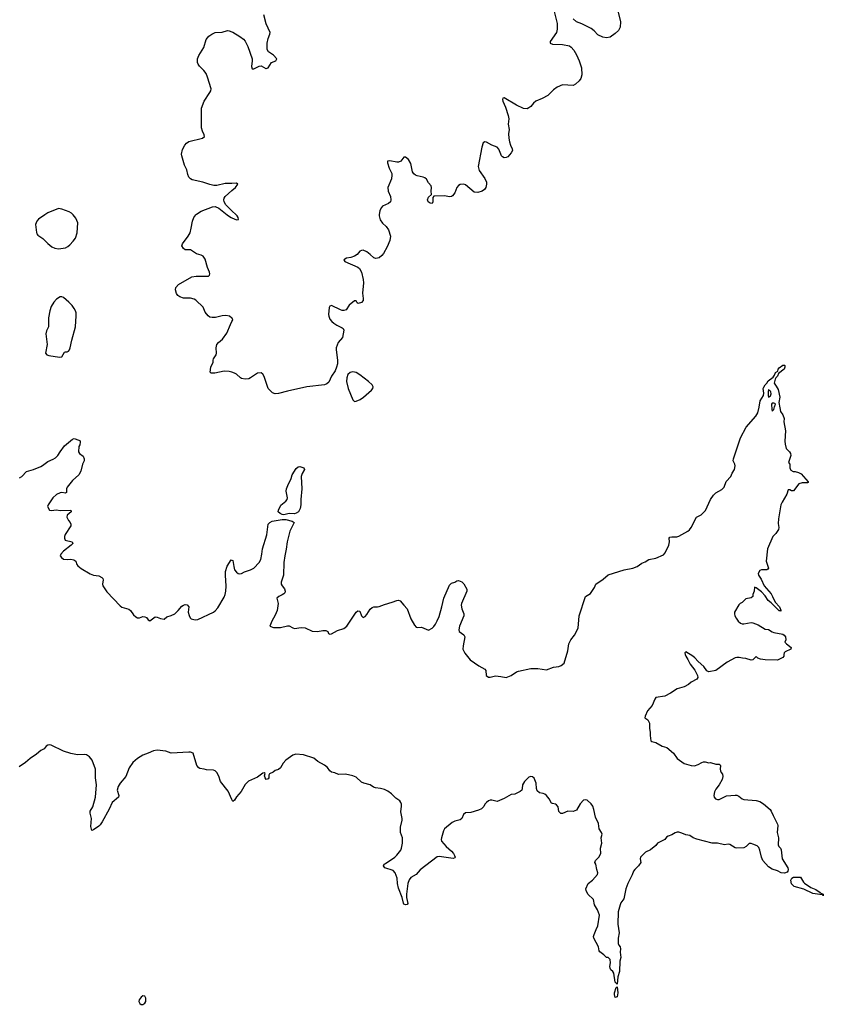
# Model space of a CAD drawing. Header units: inches. Extents: x 2057758 to 2159670, y 827298 to 1016821.
# Tile 7 of 90: x 2067592 to 2076710, y 871039 to 882216. Entities that reach past the tile are written whole.
import ezdxf

# ---------------------------------------------------------------- set-up
doc = ezdxf.new("R2010")
doc.units = ezdxf.units.IN
doc.header["$MEASUREMENT"] = 0
for name, color, linetype in [('C0867', 7, 'Continuous'), ('C0868', 7, 'Continuous'), ('C0877', 7, 'Continuous'), ('C0878', 7, 'Continuous')]:
    doc.layers.add(name, color=color, linetype=linetype)

msp = doc.modelspace()

# ---------------------------------------------------------------- linework, layer by layer
at = {"layer": 'C0867', "color": 6}
for points, elevation in [([(2067876, 880000), (2067803, 879950), (2067786, 879930), (2067772, 879890), (2067781, 879801), (2067786, 879786), (2067798, 879770), (2067854, 879734), (2067910, 879675), (2067958, 879638), (2067990, 879623), (2068030, 879616), (2068110, 879628), (2068138, 879642), (2068160, 879660), (2068199, 879701), (2068223, 879737), (2068244, 879796), (2068250, 879910), (2068230, 879964), (2068197, 880000)], 400), ([(2070000, 878829), (2069972, 878850), (2069930, 878858), (2069890, 878855), (2069814, 878834), (2069774, 878834), (2069750, 878841), (2069730, 878855), (2069696, 878896), (2069673, 878953), (2069591, 879031), (2069570, 879044), (2069530, 879056), (2069450, 879055), (2069410, 879069), (2069387, 879087), (2069369, 879109), (2069359, 879150), (2069365, 879175), (2069392, 879210), (2069544, 879296), (2069594, 879306), (2069717, 879303), (2069734, 879306), (2069745, 879315), (2069750, 879330), (2069745, 879350), (2069722, 879402), (2069696, 879496), (2069675, 879530), (2069650, 879544), (2069598, 879558), (2069530, 879602), (2069470, 879603), (2069450, 879618), (2069431, 879650), (2069438, 879670), (2069503, 879757), (2069524, 879796), (2069539, 879850), (2069551, 879930), (2069568, 879972), (2069590, 880000)], 400), ([(2069945, 880000), (2069950, 879996), (2069990, 879970), (2070000, 879966)], 400), ([(2070000, 878214), (2069970, 878223), (2069910, 878227), (2069804, 878204), (2069763, 878203), (2069754, 878214), (2069760, 878270), (2069786, 878330), (2069786, 878350), (2069792, 878368), (2069821, 878410), (2069824, 878430), (2069821, 878490), (2069830, 878530), (2069848, 878552), (2069894, 878590), (2069941, 878659), (2069982, 878758), (2070000, 878791)], 400), ([(2067590, 877016), (2067616, 877030), (2067670, 877087), (2067750, 877110), (2067830, 877144), (2067850, 877154), (2067910, 877201), (2067970, 877226), (2067997, 877243), (2068024, 877270), (2068049, 877311), (2068101, 877379), (2068190, 877455), (2068210, 877463), (2068264, 877444), (2068276, 877436), (2068279, 877419), (2068273, 877390), (2068262, 877370), (2068257, 877310), (2068270, 877290), (2068310, 877263), (2068324, 877230), (2068322, 877210), (2068304, 877170), (2068287, 877090), (2068262, 877050), (2068190, 876984), (2068130, 876910), (2068122, 876890), (2068123, 876850), (2068110, 876842), (2068070, 876848), (2068050, 876846), (2068010, 876828), (2067969, 876790), (2067915, 876710), (2067908, 876690), (2067929, 876649), (2067950, 876643), (2068010, 876651), (2068050, 876644), (2068171, 876650), (2068174, 876630), (2068131, 876590), (2068125, 876570), (2068147, 876530), (2068164, 876510), (2068171, 876490), (2068171, 876470), (2068106, 876374), (2068098, 876350), (2068098, 876330), (2068109, 876309), (2068185, 876290), (2068193, 876270), (2068177, 876250), (2068090, 876185), (2068058, 876150), (2068051, 876130), (2068064, 876110), (2068090, 876093), (2068130, 876088), (2068170, 876093), (2068205, 876085), (2068228, 876068), (2068240, 876030), (2068250, 876015), (2068290, 875985), (2068390, 875927), (2068430, 875912), (2068490, 875904), (2068525, 875885), (2068534, 875874), (2068537, 875857), (2068532, 875810), (2068536, 875790), (2068581, 875721), (2068730, 875562), (2068750, 875548), (2068830, 875524), (2068850, 875508), (2068881, 875461), (2068910, 875436), (2068930, 875428), (2068950, 875428), (2068990, 875440), (2069010, 875438), (2069030, 875430), (2069050, 875405), (2069070, 875394), (2069130, 875436), (2069150, 875435), (2069190, 875419), (2069230, 875411), (2069261, 875439), (2069310, 875451), (2069350, 875470), (2069391, 875510), (2069430, 875559), (2069450, 875572), (2069470, 875576), (2069493, 875573), (2069510, 875551), (2069505, 875490), (2069514, 875454), (2069526, 875426), (2069536, 875416), (2069566, 875406), (2069590, 875403), (2069614, 875406), (2069790, 875489), (2069810, 875506), (2069839, 875541), (2069910, 875660), (2069923, 875690), (2069931, 875730), (2069935, 875785), (2069926, 875910), (2069928, 875952), (2069947, 876013), (2069990, 876084), (2070000, 876080)], 300), ([(2070000, 873363), (2069958, 873458), (2069870, 873570), (2069852, 873630), (2069830, 873669), (2069810, 873689), (2069790, 873698), (2069710, 873701), (2069686, 873710), (2069636, 873716), (2069623, 873723), (2069602, 873750), (2069561, 873890), (2069530, 873902), (2069510, 873902), (2069312, 873892), (2069250, 873914), (2069150, 873926), (2069110, 873918), (2069050, 873890), (2068990, 873868), (2068929, 873831), (2068877, 873783), (2068835, 873725), (2068795, 873625), (2068731, 873550), (2068708, 873510), (2068699, 873470), (2068716, 873410), (2068712, 873390), (2068641, 873330), (2068605, 873255), (2068527, 873110), (2068504, 873076), (2068490, 873060), (2068430, 873018), (2068410, 873014), (2068399, 873059), (2068407, 873150), (2068391, 873210), (2068393, 873230), (2068421, 873280), (2068450, 873390), (2068462, 873530), (2068453, 873610), (2068452, 873710), (2068414, 873810), (2068382, 873850), (2068351, 873871), (2068330, 873876), (2068247, 873873), (2068170, 873886), (2068090, 873913), (2067950, 873981), (2067930, 873985), (2067910, 873982), (2067893, 873970), (2067870, 873938), (2067830, 873919), (2067781, 873879), (2067710, 873830), (2067657, 873783), (2067585, 873735)], 300)]:
    msp.add_lwpolyline(points, dxfattribs=dict(at, elevation=elevation))
at = {"layer": 'C0867', "color": 6, "elevation": 400}
for points in [[(2068050, 879072), (2068010, 879045), (2067978, 879010), (2067950, 878961), (2067933, 878910), (2067917, 878830), (2067917, 878730), (2067896, 878684), (2067889, 878650), (2067903, 878530), (2067885, 878430), (2067901, 878410), (2067924, 878404), (2068044, 878384), (2068070, 878388), (2068099, 878441), (2068110, 878447), (2068130, 878447), (2068145, 878455), (2068157, 878470), (2068165, 878490), (2068183, 878577), (2068225, 878730), (2068233, 878853), (2068231, 878890), (2068224, 878910), (2068210, 878938), (2068187, 878970), (2068150, 879010), (2068090, 879062), (2068070, 879072)], [(2068990, 871134), (2068970, 871122), (2068949, 871090), (2068945, 871070), (2068954, 871050), (2068970, 871039), (2068990, 871039), (2069010, 871051), (2069021, 871070), (2069022, 871110), (2069010, 871132)]]:
    msp.add_lwpolyline(points, close=True, dxfattribs=at)
at = {"layer": 'C0868', "color": 6, "elevation": 400}
for points in [[(2070000, 880356), (2069990, 880355), (2069924, 880356), (2069830, 880334), (2069794, 880334), (2069750, 880344), (2069670, 880373), (2069550, 880398), (2069529, 880409), (2069512, 880430), (2069499, 880459), (2069487, 880510), (2069463, 880563), (2069431, 880670), (2069429, 880690), (2069439, 880741), (2069464, 880790), (2069485, 880815), (2069510, 880832), (2069666, 880870), (2069687, 880890), (2069684, 880910), (2069664, 880950), (2069653, 880990), (2069655, 881210), (2069683, 881290), (2069750, 881390), (2069761, 881410), (2069765, 881430), (2069724, 881564), (2069706, 881606), (2069680, 881640), (2069630, 881687), (2069615, 881710), (2069609, 881730), (2069610, 881770), (2069626, 881810), (2069680, 881900), (2069707, 881990), (2069737, 882030), (2069770, 882053), (2069810, 882069), (2069890, 882076), (2069950, 882093), (2069970, 882091), (2070000, 882078)], [(2070000, 880048), (2069930, 880116), (2069912, 880150), (2069909, 880170), (2069912, 880190), (2069924, 880210), (2070000, 880276)], [(2068197, 880000), (2068180, 880020), (2068154, 880034), (2068070, 880065), (2068030, 880071), (2067910, 880024), (2067876, 880000)], [(2069590, 880000), (2069597, 880010), (2069650, 880041), (2069778, 880090), (2069810, 880095), (2069850, 880076), (2069945, 880000)]]:
    msp.add_lwpolyline(points, dxfattribs=at)
at = {"layer": 'C0877', "color": 6}
for points, elevation in [([(2071672, 880000), (2071671, 879991), (2071683, 879943), (2071708, 879908), (2071750, 879870), (2071775, 879830), (2071799, 879759), (2071793, 879710), (2071762, 879638), (2071719, 879561), (2071702, 879538), (2071670, 879514), (2071633, 879507), (2071610, 879512), (2071570, 879550), (2071530, 879580), (2071490, 879599), (2071470, 879598), (2071450, 879587), (2071422, 879550), (2071391, 879530), (2071350, 879517), (2071301, 879510), (2071270, 879490), (2071282, 879470), (2071428, 879408), (2071449, 879390), (2071470, 879351), (2071488, 879268), (2071492, 879230), (2071481, 879110), (2071488, 879050), (2071487, 879030), (2071470, 879004), (2071434, 878994), (2071422, 879002), (2071410, 879025), (2071390, 879024), (2071330, 878977), (2071296, 878924), (2071270, 878914), (2071250, 878915), (2071230, 878923), (2071130, 878970), (2071110, 878965), (2071102, 878950), (2071096, 878870), (2071098, 878850), (2071110, 878818), (2071133, 878790), (2071157, 878770), (2071190, 878748), (2071250, 878720), (2071261, 878710), (2071271, 878690), (2071255, 878610), (2071207, 878553), (2071182, 878490), (2071181, 878470), (2071198, 878350), (2071196, 878310), (2071188, 878272), (2071170, 878232), (2071129, 878170), (2071098, 878102), (2071077, 878083), (2071050, 878072), (2070850, 878049), (2070630, 878001), (2070530, 877971), (2070490, 877968), (2070461, 877981), (2070412, 878030), (2070365, 878165), (2070350, 878194), (2070330, 878209), (2070290, 878203), (2070210, 878150), (2070190, 878141), (2070150, 878135), (2070110, 878143), (2070098, 878150), (2070052, 878192), (2070030, 878205), (2070000, 878214)], 400), ([(2070000, 879966), (2070050, 879944), (2070073, 879947), (2070072, 879970), (2070060, 879990), (2070049, 880000)], 400), ([(2070000, 878791), (2070010, 878810), (2070005, 878825), (2070000, 878829)], 400), ([(2070000, 876080), (2070010, 876076), (2070020, 876010), (2070030, 875970), (2070050, 875943), (2070070, 875930), (2070090, 875925), (2070110, 875928), (2070144, 875950), (2070210, 875970), (2070250, 875992), (2070307, 876053), (2070326, 876090), (2070339, 876150), (2070345, 876210), (2070394, 876370), (2070412, 876490), (2070428, 876510), (2070457, 876523), (2070570, 876544), (2070610, 876542), (2070682, 876522), (2070706, 876510), (2070656, 876410), (2070625, 876290), (2070616, 876204), (2070600, 876130), (2070590, 876055), (2070583, 875910), (2070559, 875830), (2070558, 875810), (2070569, 875790), (2070597, 875757), (2070604, 875730), (2070599, 875710), (2070590, 875700), (2070570, 875686), (2070531, 875670), (2070511, 875650), (2070524, 875590), (2070512, 875510), (2070490, 875456), (2070452, 875390), (2070431, 875330), (2070470, 875318), (2070515, 875315), (2070550, 875318), (2070630, 875337), (2070650, 875334), (2070690, 875312), (2070710, 875307), (2070784, 875316), (2070830, 875312), (2070910, 875276), (2070970, 875273), (2071030, 875283), (2071064, 875284), (2071088, 875270), (2071096, 875250), (2071110, 875240), (2071130, 875244), (2071199, 875281), (2071270, 875307), (2071303, 875330), (2071410, 875490), (2071430, 875505), (2071450, 875502), (2071470, 875448), (2071490, 875429), (2071510, 875440), (2071530, 875463), (2071570, 875525), (2071590, 875544), (2071610, 875550), (2071650, 875550), (2071670, 875555), (2071730, 875578), (2071817, 875603), (2071870, 875625), (2071890, 875628), (2071910, 875621), (2071949, 875570), (2071988, 875530), (2072030, 875416), (2072070, 875344), (2072090, 875322), (2072110, 875315), (2072150, 875320), (2072230, 875287), (2072270, 875309), (2072290, 875328), (2072310, 875353), (2072330, 875393), (2072350, 875440), (2072383, 875550), (2072405, 875650), (2072470, 875799), (2072490, 875818), (2072530, 875830), (2072550, 875846), (2072570, 875852), (2072610, 875834), (2072632, 875812), (2072664, 875750), (2072666, 875730), (2072604, 875590), (2072602, 875570), (2072607, 875530), (2072632, 875470), (2072630, 875450), (2072581, 875330), (2072573, 875290), (2072579, 875270), (2072630, 875234), (2072642, 875210), (2072622, 875110), (2072620, 875070), (2072644, 875024), (2072704, 874950), (2072803, 874883), (2072870, 874845), (2072881, 874830), (2072884, 874770), (2072910, 874751), (2072930, 874751), (2072990, 874767), (2073050, 874761), (2073110, 874748), (2073170, 874771), (2073228, 874812), (2073250, 874820), (2073391, 874851), (2073469, 874851), (2073570, 874835), (2073650, 874865), (2073710, 874874), (2073736, 874884), (2073770, 874910), (2073810, 875050), (2073822, 875130), (2073844, 875176), (2073885, 875230), (2073927, 875310), (2073941, 875450), (2074010, 875670), (2074070, 875704), (2074113, 875770), (2074130, 875810), (2074213, 875867), (2074270, 875915), (2074450, 875973), (2074550, 875992), (2074597, 876010), (2074652, 876048), (2074690, 876062), (2074730, 876090), (2074810, 876104), (2074897, 876143), (2074915, 876165), (2074956, 876250), (2074963, 876290), (2074962, 876330), (2074970, 876342), (2074990, 876347), (2075047, 876347), (2075070, 876354), (2075171, 876409), (2075193, 876427), (2075212, 876450), (2075270, 876568), (2075324, 876596), (2075375, 876645), (2075429, 876771), (2075463, 876817), (2075490, 876846), (2075558, 876882), (2075585, 876910), (2075606, 876974), (2075662, 877030), (2075677, 877070), (2075701, 877110), (2075709, 877150), (2075706, 877170), (2075689, 877210), (2075690, 877230), (2075772, 877470), (2075833, 877590), (2075944, 877716), (2075967, 877753), (2075983, 877817), (2075992, 877890), (2076033, 877950), (2076035, 877975), (2076029, 878030), (2076035, 878045), (2076049, 878071), (2076070, 878092), (2076083, 878117), (2076141, 878159), (2076158, 878182), (2076169, 878210), (2076194, 878226), (2076199, 878250), (2076210, 878263), (2076250, 878296), (2076270, 878295), (2076275, 878290), (2076275, 878270), (2076267, 878250), (2076200, 878200), (2076191, 878170), (2076171, 878150), (2076164, 878136), (2076151, 878090), (2076177, 878057), (2076197, 878017), (2076218, 877930), (2076206, 877870), (2076215, 877810), (2076225, 877770), (2076250, 877731), (2076265, 877690), (2076262, 877650), (2076281, 877550), (2076272, 877430), (2076276, 877396), (2076290, 877350), (2076326, 877310), (2076338, 877290), (2076341, 877270), (2076314, 877190), (2076331, 877171), (2076331, 877130), (2076336, 877110), (2076343, 877103), (2076368, 877088), (2076390, 877087), (2076430, 877076), (2076460, 877060), (2076538, 876970), (2076537, 876963), (2076530, 876958), (2076470, 876958), (2076434, 876946), (2076370, 876869), (2076350, 876869), (2076330, 876879), (2076310, 876878), (2076297, 876830), (2076242, 876738), (2076230, 876709), (2076200, 876550), (2076198, 876498), (2076205, 876450), (2076201, 876430), (2076170, 876384), (2076138, 876350), (2076078, 876210), (2076062, 876070), (2076088, 875990), (2076082, 875978), (2076068, 875972), (2076010, 875970), (2075990, 875963), (2075970, 875930), (2075975, 875910), (2076006, 875866), (2076039, 875790), (2076117, 875697), (2076135, 875670), (2076163, 875603), (2076213, 875550), (2076230, 875513), (2076230, 875502), (2076226, 875506), (2076210, 875505), (2076118, 875598), (2076085, 875625), (2076050, 875676), (2076010, 875720), (2075950, 875767), (2075930, 875774), (2075924, 875730), (2075911, 875690), (2075911, 875669), (2075890, 875655), (2075830, 875642), (2075790, 875602), (2075765, 875590), (2075750, 875575), (2075703, 875490), (2075703, 875470), (2075706, 875450), (2075722, 875422), (2075745, 875390), (2075770, 875366), (2075790, 875359), (2075810, 875359), (2075890, 875374), (2075911, 875371), (2075970, 875347), (2076050, 875297), (2076090, 875295), (2076129, 875269), (2076150, 875259), (2076250, 875241), (2076266, 875230), (2076281, 875210), (2076284, 875176), (2076274, 875150), (2076292, 875130), (2076345, 875090), (2076342, 875070), (2076279, 875041), (2076267, 875030), (2076261, 875010), (2076261, 874990), (2076250, 874977), (2076190, 874945), (2076049, 874949), (2075997, 874957), (2075969, 874969), (2075950, 874988), (2075911, 874949), (2075893, 874947), (2075830, 874965), (2075793, 874967), (2075756, 874976), (2075730, 874976), (2075709, 874971), (2075618, 874922), (2075490, 874829), (2075410, 874813), (2075390, 874823), (2075353, 874873), (2075290, 874930), (2075253, 874973), (2075231, 874991), (2075150, 875041), (2075140, 875030), (2075142, 875010), (2075149, 874990), (2075173, 874953), (2075199, 874899), (2075251, 874831), (2075282, 874770), (2075287, 874750), (2075275, 874730), (2075210, 874695), (2075181, 874670), (2075130, 874645), (2075050, 874621), (2074978, 874570), (2074910, 874536), (2074810, 874521), (2074797, 874503), (2074770, 874430), (2074716, 874370), (2074687, 874310), (2074685, 874290), (2074718, 874270), (2074737, 874230), (2074736, 874170), (2074747, 874130), (2074746, 874090), (2074752, 874032), (2074764, 874024), (2074810, 874011), (2074882, 873970), (2074936, 873956), (2075012, 873892), (2075051, 873830), (2075130, 873771), (2075210, 873750), (2075250, 873746), (2075290, 873760), (2075330, 873784), (2075350, 873790), (2075370, 873791), (2075410, 873782), (2075430, 873784), (2075490, 873766), (2075527, 873767), (2075538, 873758), (2075544, 873750), (2075539, 873710), (2075542, 873690), (2075550, 873670), (2075567, 873650), (2075570, 873626), (2075563, 873590), (2075530, 873530), (2075490, 873481), (2075475, 873450), (2075468, 873410), (2075470, 873392), (2075486, 873370), (2075510, 873363), (2075530, 873366), (2075610, 873405), (2075710, 873415), (2075730, 873412), (2075750, 873403), (2075790, 873370), (2075810, 873363), (2075950, 873353), (2075990, 873342), (2076030, 873314), (2076106, 873250), (2076120, 873230), (2076141, 873181), (2076190, 873086), (2076194, 873070), (2076186, 872990), (2076201, 872930), (2076198, 872850), (2076206, 872830), (2076225, 872810), (2076231, 872791), (2076245, 872690), (2076308, 872588), (2076312, 872570), (2076307, 872550), (2076299, 872541), (2076270, 872529), (2076233, 872533), (2076190, 872556), (2076130, 872575), (2076090, 872600), (2076024, 872670), (2076010, 872710), (2075991, 872790), (2075979, 872819), (2075958, 872838), (2075910, 872858), (2075890, 872864), (2075870, 872863), (2075834, 872830), (2075810, 872816), (2075730, 872812), (2075710, 872815), (2075650, 872855), (2075630, 872856), (2075590, 872850), (2075510, 872870), (2075470, 872867), (2075450, 872870), (2075274, 872914), (2075233, 872930), (2075194, 872954), (2075150, 872962), (2075103, 872983), (2075070, 872992), (2075050, 872992), (2075030, 872987), (2074990, 872963), (2074951, 872949), (2074930, 872935), (2074911, 872909), (2074830, 872870), (2074810, 872843), (2074750, 872793), (2074694, 872766), (2074635, 872710), (2074631, 872690), (2074639, 872650), (2074612, 872610), (2074570, 872570), (2074556, 872550), (2074543, 872510), (2074493, 872410), (2074470, 872350), (2074445, 872235), (2074412, 872190), (2074404, 872170), (2074384, 872090), (2074378, 871950), (2074392, 871850), (2074384, 871790), (2074384, 871730), (2074390, 871711), (2074405, 871690), (2074409, 871670), (2074404, 871630), (2074412, 871570), (2074402, 871530), (2074399, 871410), (2074379, 871350), (2074370, 871268), (2074350, 871289), (2074333, 871393), (2074322, 871410), (2074299, 871430), (2074290, 871450), (2074288, 871470), (2074296, 871510), (2074290, 871548), (2074270, 871569), (2074249, 871569), (2074220, 871600), (2074174, 871634), (2074165, 871645), (2074161, 871690), (2074107, 871790), (2074104, 871810), (2074110, 871830), (2074131, 871890), (2074152, 871932), (2074169, 872050), (2074149, 872110), (2074115, 872170), (2074103, 872230), (2074038, 872290), (2074018, 872330), (2074014, 872350), (2074043, 872410), (2074090, 872449), (2074147, 872513), (2074152, 872530), (2074140, 872570), (2074129, 872629), (2074119, 872650), (2074127, 872670), (2074164, 872710), (2074184, 872750), (2074183, 872810), (2074196, 872870), (2074189, 872930), (2074199, 872970), (2074193, 872990), (2074165, 873030), (2074158, 873090), (2074124, 873164), (2074107, 873250), (2074094, 873290), (2074076, 873316), (2074030, 873355), (2074010, 873359), (2073990, 873356), (2073950, 873315), (2073910, 873244), (2073871, 873229), (2073810, 873232), (2073750, 873206), (2073730, 873205), (2073710, 873228), (2073700, 873280), (2073683, 873303), (2073670, 873313), (2073637, 873317), (2073624, 873324), (2073601, 873370), (2073569, 873410), (2073550, 873426), (2073533, 873433), (2073490, 873440), (2073463, 873463), (2073455, 873490), (2073453, 873550), (2073446, 873570), (2073430, 873606), (2073410, 873623), (2073390, 873625), (2073370, 873616), (2073318, 873570), (2073298, 873530), (2073294, 873490), (2073288, 873472), (2073270, 873454), (2073210, 873425), (2073170, 873420), (2073090, 873374), (2073010, 873343), (2072950, 873356), (2072930, 873356), (2072911, 873350), (2072887, 873330), (2072871, 873310), (2072857, 873283), (2072830, 873259), (2072797, 873243), (2072710, 873216), (2072649, 873211), (2072627, 873193), (2072608, 873150), (2072590, 873132), (2072530, 873118), (2072498, 873102), (2072410, 873030), (2072400, 873010), (2072377, 872930), (2072373, 872910), (2072378, 872890), (2072430, 872829), (2072490, 872777), (2072515, 872750), (2072526, 872730), (2072532, 872710), (2072530, 872702), (2072510, 872696), (2072350, 872718), (2072330, 872715), (2072135, 872565), (2072090, 872513), (2072030, 872478), (2072010, 872452), (2071994, 872410), (2071990, 872350), (2071979, 872290), (2071980, 872250), (2071995, 872185), (2071988, 872172), (2071968, 872168), (2071950, 872177), (2071946, 872186), (2071933, 872250), (2071890, 872358), (2071879, 872410), (2071873, 872473), (2071852, 872530), (2071830, 872558), (2071733, 872590), (2071719, 872610), (2071729, 872630), (2071741, 872639), (2071850, 872708), (2071870, 872731), (2071915, 872790), (2071924, 872810), (2071936, 872870), (2071934, 872930), (2071914, 872990), (2071914, 873050), (2071930, 873130), (2071930, 873150), (2071915, 873225), (2071925, 873290), (2071925, 873310), (2071918, 873330), (2071906, 873350), (2071861, 873381), (2071810, 873430), (2071770, 873457), (2071730, 873477), (2071686, 873490), (2071630, 873496), (2071605, 873505), (2071570, 873529), (2071495, 873550), (2071470, 873561), (2071410, 873617), (2071370, 873633), (2071290, 873653), (2071210, 873649), (2071166, 873666), (2071130, 873673), (2071110, 873689), (2071086, 873726), (2071050, 873754), (2070975, 873795), (2070930, 873832), (2070810, 873873), (2070723, 873877), (2070690, 873869), (2070610, 873809), (2070582, 873778), (2070550, 873724), (2070530, 873705), (2070490, 873693), (2070466, 873674), (2070425, 873655), (2070420, 873640), (2070417, 873610), (2070410, 873597), (2070390, 873593), (2070376, 873610), (2070369, 873631), (2070378, 873658), (2070366, 873666), (2070350, 873662), (2070290, 873619), (2070187, 873573), (2070150, 873536), (2070105, 873455), (2070050, 873395), (2070030, 873358), (2070010, 873341), (2070000, 873363)], 300)]:
    msp.add_lwpolyline(points, dxfattribs=dict(at, elevation=elevation))
for points, elevation in [([(2071370, 878217), (2071342, 878210), (2071313, 878187), (2071302, 878150), (2071300, 878110), (2071318, 878030), (2071370, 877900), (2071390, 877882), (2071410, 877887), (2071455, 877905), (2071493, 877930), (2071582, 878010), (2071600, 878030), (2071602, 878050), (2071590, 878070), (2071548, 878110), (2071450, 878186), (2071410, 878210)], 400), ([(2076090, 878018), (2076083, 877997), (2076083, 877950), (2076090, 877932), (2076110, 877945), (2076117, 877970), (2076116, 877990), (2076110, 878001), (2076103, 878003)], 300), ([(2076150, 877864), (2076130, 877862), (2076124, 877850), (2076125, 877790), (2076130, 877771), (2076149, 877790), (2076157, 877823), (2076169, 877850), (2076160, 877860)], 300), ([(2070710, 876606), (2070650, 876609), (2070590, 876597), (2070570, 876599), (2070546, 876610), (2070524, 876630), (2070527, 876650), (2070556, 876704), (2070610, 876749), (2070626, 876770), (2070630, 876790), (2070617, 876863), (2070619, 876890), (2070633, 876930), (2070672, 877008), (2070684, 877050), (2070730, 877121), (2070750, 877140), (2070770, 877146), (2070817, 877130), (2070824, 877110), (2070796, 877064), (2070784, 877030), (2070793, 876890), (2070780, 876770), (2070781, 876710), (2070773, 876667), (2070754, 876630), (2070730, 876613)], 300), ([(2076710, 872270), (2076708, 872288), (2076697, 872283), (2076590, 872298), (2076490, 872345), (2076378, 872378), (2076348, 872408), (2076343, 872450), (2076354, 872470), (2076370, 872481), (2076450, 872482), (2076464, 872464), (2076484, 872424), (2076495, 872415), (2076567, 872367), (2076624, 872344), (2076675, 872310), (2076681, 872301), (2076710, 872290)], 300), ([(2074350, 871115), (2074341, 871150), (2074342, 871170), (2074358, 871230), (2074370, 871238), (2074377, 871170), (2074370, 871124)], 300)]:
    msp.add_lwpolyline(points, close=True, dxfattribs=dict(at, elevation=elevation))
at = {"layer": 'C0878', "color": 6, "elevation": 400}
for points in [[(2073655, 882310), (2073692, 882172), (2073691, 882110), (2073681, 882070), (2073611, 881970), (2073611, 881950), (2073638, 881938), (2073750, 881934), (2073830, 881918), (2073850, 881905), (2073880, 881870), (2073910, 881818), (2073940, 881750), (2073966, 881670), (2073970, 881590), (2073958, 881550), (2073939, 881521), (2073897, 881483), (2073870, 881471), (2073750, 881476), (2073691, 881449), (2073650, 881421), (2073586, 881354), (2073520, 881320), (2073449, 881290), (2073422, 881270), (2073390, 881230), (2073370, 881214), (2073350, 881205), (2073310, 881208), (2073227, 881247), (2073090, 881328), (2073074, 881326), (2073068, 881312), (2073072, 881290), (2073105, 881225), (2073136, 881130), (2073140, 881090), (2073136, 881030), (2073145, 880970), (2073138, 880922), (2073142, 880870), (2073148, 880828), (2073160, 880790), (2073180, 880750), (2073182, 880730), (2073170, 880703), (2073130, 880660), (2073110, 880650), (2073090, 880649), (2073070, 880659), (2073060, 880670), (2073028, 880748), (2073008, 880768), (2072950, 880790), (2072890, 880825), (2072870, 880831), (2072850, 880817), (2072834, 880770), (2072794, 880550), (2072805, 880505), (2072870, 880412), (2072888, 880370), (2072890, 880350), (2072880, 880310), (2072867, 880290), (2072841, 880270), (2072790, 880255), (2072750, 880260), (2072650, 880341), (2072630, 880349), (2072590, 880347), (2072570, 880335), (2072550, 880311), (2072528, 880250), (2072502, 880218), (2072490, 880210), (2072470, 880207), (2072410, 880215), (2072289, 880211), (2072281, 880199), (2072281, 880150), (2072273, 880130), (2072250, 880134), (2072227, 880150), (2072217, 880170), (2072230, 880201), (2072265, 880230), (2072259, 880270), (2072265, 880310), (2072259, 880330), (2072230, 880365), (2072207, 880407), (2072190, 880422), (2072170, 880430), (2072102, 880442), (2072082, 880450), (2072065, 880465), (2072050, 880491), (2072030, 880585), (2072005, 880630), (2071970, 880655), (2071950, 880656), (2071918, 880610), (2071890, 880598), (2071870, 880598), (2071790, 880614), (2071766, 880610), (2071764, 880590), (2071785, 880530), (2071813, 880470), (2071816, 880450), (2071810, 880408), (2071769, 880310), (2071772, 880270), (2071798, 880210), (2071804, 880170), (2071798, 880150), (2071778, 880130), (2071710, 880099), (2071696, 880084), (2071677, 880050), (2071672, 880000)], [(2074382, 882302), (2074410, 882190), (2074406, 882130), (2074387, 882093), (2074350, 882058), (2074290, 882018), (2074250, 882009), (2074210, 882017), (2074150, 882043), (2074109, 882090), (2074076, 882116), (2073971, 882171), (2073910, 882192), (2073870, 882224)], [(2070000, 882078), (2070010, 882073), (2070090, 882027), (2070130, 881996), (2070150, 881971), (2070180, 881910), (2070228, 881770), (2070230, 881750), (2070223, 881683), (2070230, 881659), (2070250, 881659), (2070310, 881690), (2070330, 881694), (2070383, 881663), (2070390, 881661), (2070410, 881668), (2070449, 881730), (2070498, 881750), (2070508, 881770), (2070472, 881812), (2070413, 881850), (2070398, 881878), (2070398, 881950), (2070410, 882001), (2070431, 882050), (2070432, 882070), (2070388, 882170), (2070361, 882270)], [(2070000, 880276), (2070040, 880310), (2070066, 880350), (2070050, 880362), (2070000, 880356)], [(2070049, 880000), (2070000, 880048)]]:
    msp.add_lwpolyline(points, dxfattribs=at)

doc.saveas('drawing.dxf')
